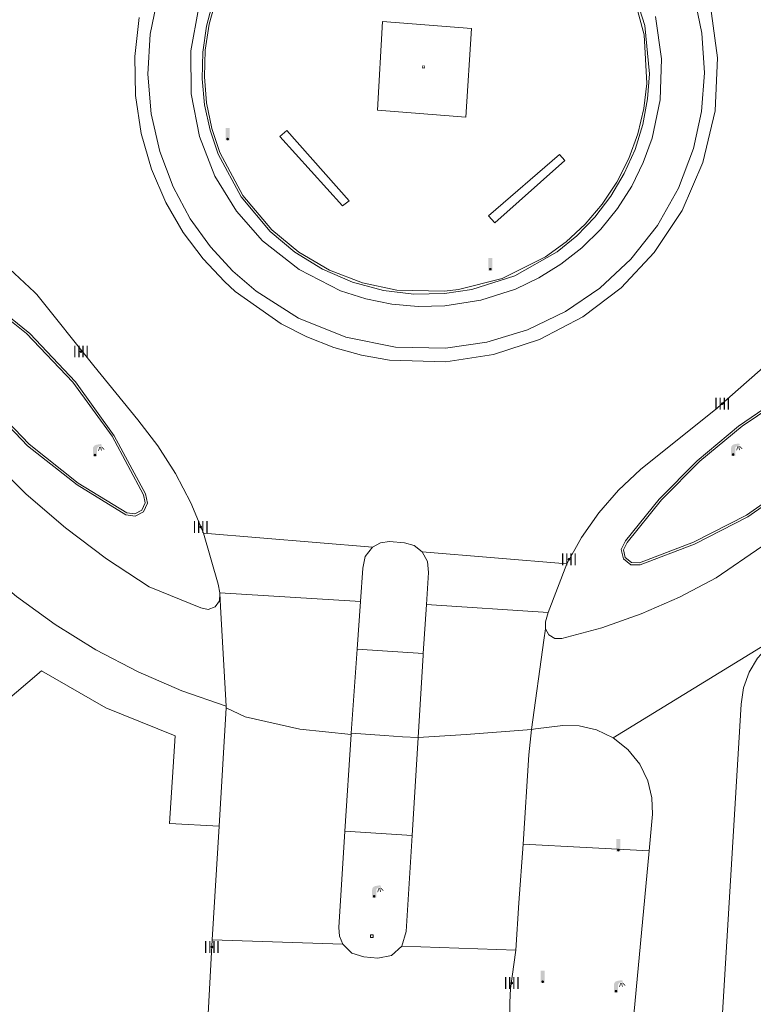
# Model space of a CAD drawing. Header units: metres. Extents: x 197457 to 198138, y 353986 to 354984.
# Tile 91 of 217: x 197996 to 198023, y 354045 to 354081. Entities that reach past the tile are written whole.
import ezdxf

# ---------------------------------------------------------------- set-up
doc = ezdxf.new("R2010")
doc.units = ezdxf.units.M
doc.header["$MEASUREMENT"] = 0
for name, color, linetype, lineweight in [('Grens beheer openbare ruimte wegbeheer', 253, 'Continuous', 0), ('Grens maaiveld', 253, 'Continuous', 0), ('kant verharding', 7, 'Continuous', 0), ('muur breder dan 30cm', 30, 'Continuous', 0), ('raster geen IMGeo', 7, 'Continuous', 0), ('verkeerszuil', 7, 'Continuous', 0), ('vlakafsluiter', 1, 'Continuous', 0)]:
    doc.layers.add(name, color=color, linetype=linetype, lineweight=lineweight)
for name, color, linetype, lineweight, true_color in [('kolk', 7, 'Continuous', 0, 0x104b6e), ('kunstobject', 7, 'Continuous', 0, 0x4a641a), ('lichtmast', 7, 'Continuous', 0, 0x104b6e), ('verkeersbordpaal', 7, 'Continuous', 0, 0x104b6e)]:
    doc.layers.add(name, color=color, linetype=linetype, lineweight=lineweight, true_color=true_color)

# ---------------------------------------------------------------- blocks, each defined once
blk = doc.blocks.new('kolk')
at = {"layer": 'kolk', "linetype": 'Continuous', "lineweight": 0, "true_color": 0xbd2877}
for points in [[(-0.489, -0.425), (-0.489, 0), (-0.489, 0.425), (-0.404, 0.425), (-0.404, 0), (-0.404, -0.425)], [(-0.191, -0.425), (-0.191, 0), (-0.191, 0.425), (-0.106, 0.425), (-0.106, 0), (-0.106, -0.425)], [(0.106, -0.425), (0.106, 0), (0.106, 0.425), (0.191, 0.425), (0.191, 0), (0.191, -0.425)], [(0.404, -0.425), (0.404, 0), (0.404, 0.425), (0.489, 0.425), (0.489, 0), (0.489, -0.425)]]:
    blk.add_hatch(color=232, dxfattribs=at).paths.add_polyline_path(points)
at = {"layer": 'kolk', "linetype": 'Continuous', "lineweight": 0, "true_color": 0x681648}
blk.add_hatch(color=219, dxfattribs=at).paths.add_polyline_path([(0.1, 0, 1), (-0.1, 0, 1)])
blk = doc.blocks.new('kunstobject')
at = {"layer": 'kunstobject', "linetype": 'Continuous', "lineweight": 0, "true_color": 0xde7233}
h = blk.add_hatch(color=13, dxfattribs=at)
h.paths.add_polyline_path([(-0.5, -0.5), (-0.5, 0.5), (0.5, 0.5), (0.5, -0.5)])
h.paths.add_polyline_path([(-0.4, -0.4), (-0.4, 0.4), (0.4, 0.4), (0.4, -0.4)], flags=16)
at = {"layer": 'kunstobject', "linetype": 'Continuous', "lineweight": 0, "true_color": 0xde7233, "transparency": 33554534}
h = blk.add_hatch(color=13, dxfattribs=at)
h.paths.add_polyline_path([(-0.4, -0.4), (-0.4, 0.4), (0.4, 0.4), (0.4, -0.4)])
h.paths.add_polyline_path([(-0.3, -0.3), (-0.3, 0.3), (0.3, 0.3), (0.3, -0.3)], flags=16)
at = {"layer": 'kunstobject', "linetype": 'Continuous', "lineweight": 0, "true_color": 0x6a2d14}
blk.add_hatch(color=26, dxfattribs=at).paths.add_polyline_path([(-0.1, 0, 1), (0.1, 0, 1)])
blk = doc.blocks.new('lichtmast')
at = {"layer": 'lichtmast', "linetype": 'Continuous', "lineweight": 0, "true_color": 0xbd2877}
for points in [[(0.15, 0.419, -0.344151), (0.301, 0.613), (0.428, 0.645, 0.960861), (0.398, 0.791), (0.101, 0.742, 0.366629), (-0.15, 0.446), (-0.15, -0.1), (0, -0.1, -0.414214), (-0.1, 0, -1), (0.1, 0, -0.414214), (0, -0.1), (0.15, -0.1)], [(0.351, 0.55, 1), (0.303, 0.564), (0.234, 0.323, 1), (0.283, 0.31)], [(0.424, 0.581, 1), (0.376, 0.569), (0.436, 0.326, 1), (0.485, 0.339)], [(0.489, 0.61, 1), (0.453, 0.575), (0.626, 0.396, 1), (0.662, 0.43)]]:
    blk.add_hatch(color=232, dxfattribs=at).paths.add_polyline_path(points)
at = {"layer": 'lichtmast', "linetype": 'Continuous', "lineweight": 0, "true_color": 0x681648}
blk.add_hatch(color=219, dxfattribs=at).paths.add_polyline_path([(-0.1, 0, 1), (0.1, 0, 1)])
blk = doc.blocks.new('DUMMY_2')
at = {"layer": 'verkeerszuil', "color": 7, "lineweight": 0, "flags": 128}
blk.add_lwpolyline([(0.5, -0.5), (-0.5, -0.5), (-0.5, 0.5), (0.5, 0.5), (0.5, -0.5)], close=True, dxfattribs=at)
blk = doc.blocks.new('paal')
at = {"layer": 'verkeersbordpaal', "linetype": 'Continuous', "lineweight": 0, "true_color": 0xbd2877}
blk.add_hatch(color=232, dxfattribs=at).paths.add_polyline_path([(0.15, 0.8), (-0.15, 0.8), (-0.15, -0.1), (0, -0.1, -0.414214), (-0.1, 0, -1), (0.1, 0, -0.414214), (0, -0.1), (0.15, -0.1)])
at = {"layer": 'verkeersbordpaal', "linetype": 'Continuous', "lineweight": 0, "true_color": 0x681648}
blk.add_hatch(color=219, dxfattribs=at).paths.add_polyline_path([(-0.1, 0, 1), (0.1, 0, 1)])

msp = doc.modelspace()

# ---------------------------------------------------------------- linework, layer by layer
at = {"layer": 'Grens beheer openbare ruimte wegbeheer', "linetype": 'Continuous', "lineweight": 0}
for p, q in [((198008.55, 354059.752), (198003.482, 354060.067)), ((198015.303, 354059.353), (198010.923, 354059.641))]:
    msp.add_line(p, q, dxfattribs=at)
at = {"layer": 'Grens beheer openbare ruimte wegbeheer', "linetype": 'Continuous', "lineweight": 0, "flags": 128}
for points in [[(198003.713, 354055.917), (198004.396, 354055.6), (198006.366, 354055.158), (198008.209, 354054.967)], [(198010.621, 354054.85), (198012.356, 354054.957), (198014.7, 354055.147)]]:
    msp.add_lwpolyline(points, dxfattribs=at)
at = {"layer": 'Grens maaiveld', "linetype": 'Continuous', "lineweight": 0}
for p, q in [((198008.984, 354061.706), (198002.895, 354062.21)), ((198015.974, 354061.102), (198010.764, 354061.543)), ((198003.488, 354060.036), (198003.527, 354059.339)), ((198003.527, 354059.339), (198003.717, 354055.977)), ((198015.204, 354058.766), (198015.147, 354058.354)), ((198008.434, 354058.031), (198008.211, 354055.006)), ((198015.147, 354058.354), (198014.7, 354055.147)), ((198010.802, 354057.823), (198010.621, 354054.85)), ((198010.806, 354057.883), (198010.802, 354057.823)), ((198003.215, 354047.571), (198007.911, 354047.411)), ((198010.039, 354047.338), (198014.137, 354047.198))]:
    msp.add_line(p, q, dxfattribs=at)
at = {"layer": 'Grens maaiveld', "linetype": 'Continuous', "lineweight": 0, "flags": 128}
msp.add_lwpolyline([(198009.347, 354080.638), (198009.156, 354077.441), (198012.342, 354077.191), (198012.541, 354080.378), (198009.347, 354080.638)], dxfattribs=at)
at = {"layer": 'kant verharding', "linetype": 'Continuous', "lineweight": 0}
for p, q in [((198015.974, 354061.102), (198015.303, 354059.353)), ((198003.482, 354060.067), (198003.488, 354060.036)), ((198008.434, 354058.031), (198008.55, 354059.752)), ((198010.806, 354057.883), (198010.923, 354059.641)), ((198010.806, 354057.883), (198008.434, 354058.031)), ((198003.713, 354055.917), (198003.46, 354051.667)), ((198003.717, 354055.977), (198003.713, 354055.917)), ((198014.852, 354055.166), (198014.7, 354055.147)), ((198007.991, 354051.48), (198008.209, 354054.967)), ((198008.209, 354054.967), (198008.211, 354055.006)), ((198010.067, 354054.883), (198010.621, 354054.85)), ((198010.621, 354054.85), (198010.409, 354051.33)), ((198003.46, 354051.667), (198003.215, 354047.571)), ((198010.409, 354051.33), (198007.991, 354051.48)), ((198018.941, 354050.771), (198014.411, 354051.015)), ((198003.215, 354047.571), (198002.74, 354039.006))]:
    msp.add_line(p, q, dxfattribs=at)
at = {"layer": 'kant verharding', "linetype": 'Continuous', "lineweight": 0, "flags": 128}
for points in [[(198001.264, 354081.584), (198000.974, 354080.173), (198000.889, 354078.734), (198001.009, 354077.313), (198001.321, 354075.951), (198001.802, 354074.682), (198002.423, 354073.533), (198003.151, 354072.52), (198003.953, 354071.65), (198004.799, 354070.92)], [(198017.169, 354071.036), (198018.284, 354072.077), (198019.239, 354073.29), (198019.996, 354074.636), (198020.533, 354076.064), (198020.823, 354077.391), (198020.931, 354078.785), (198020.841, 354080.21), (198020.545, 354081.621)], [(198007.835, 354070.942), (198006.337, 354071.701), (198005.018, 354072.74), (198004.084, 354073.803), (198003.308, 354075.067), (198002.75, 354076.494), (198002.456, 354078.024), (198002.446, 354079.582), (198002.713, 354081.091)], [(198017.928, 354071.046), (198019.121, 354072.311), (198020.129, 354073.828), (198020.879, 354075.553), (198021.313, 354077.415), (198021.402, 354079.325), (198021.151, 354081.189)], [(198000.587, 354080.782), (198000.422, 354079.374), (198000.447, 354077.969), (198000.655, 354076.605), (198001.027, 354075.313), (198001.54, 354074.119), (198002.168, 354073.042), (198002.883, 354072.09), (198003.656, 354071.267), (198004.043, 354070.915)], [(198019.172, 354080.811), (198019.388, 354079.294), (198019.335, 354077.812), (198019.044, 354076.427), (198018.731, 354075.557), (198018.317, 354074.71), (198017.804, 354073.905), (198017.201, 354073.158), (198016.517, 354072.484), (198015.766, 354071.895), (198014.964, 354071.399), (198014.129, 354071.002)], [(197996.815, 354070.888), (197995.538, 354072.061), (197994.102, 354073.061), (197992.544, 354073.858), (197990.908, 354074.432), (197990.068, 354074.599), (197989.817, 354074.593)], [(198021.845, 354067.121), (198023.235, 354068.347), (198024.593, 354069.308), (198026.055, 354070.124), (198027.595, 354070.778), (198029.187, 354071.262)], [(198003.488, 354060.036), (198003.473, 354059.77), (198003.314, 354059.555), (198003.064, 354059.462), (198002.804, 354059.521), (198000.945, 354060.278), (197999.406, 354061.289), (197997.926, 354062.405), (197996.515, 354063.619), (197995.184, 354064.924), (197993.94, 354066.314), (197992.791, 354067.778), (197991.744, 354069.308), (197990.804, 354070.891)], [(197996.815, 354070.888), (197996.898, 354070.8), (197998.949, 354068.23), (198000.529, 354066.292), (198001.251, 354065.355), (198001.891, 354064.355), (198002.441, 354063.302), (198002.895, 354062.21)], [(198004.043, 354070.915), (198005.697, 354069.743), (198006.617, 354069.276), (198007.584, 354068.899), (198008.582, 354068.62), (198009.599, 354068.441), (198011.625, 354068.383)], [(198004.799, 354070.92), (198006.32, 354069.955), (198008.019, 354069.268), (198009.814, 354068.902), (198011.615, 354068.866)], [(198007.835, 354070.942), (198008.739, 354070.648), (198009.677, 354070.456), (198010.63, 354070.371), (198011.581, 354070.394)], [(198011.581, 354070.394), (198012.879, 354070.599), (198014.129, 354071.002)], [(198011.615, 354068.866), (198013.103, 354069.084), (198014.557, 354069.528), (198015.928, 354070.188), (198017.169, 354071.036)], [(198011.625, 354068.383), (198013.334, 354068.642), (198014.999, 354069.187), (198016.551, 354070.001), (198017.928, 354071.046)], [(198029.649, 354067.25), (198029.333, 354066.761), (198029.002, 354066.282), (198028.157, 354065.21), (198027.051, 354064.41), (198024.641, 354062.861), (198021.348, 354060.606), (198020.029, 354059.902), (198018.656, 354059.301), (198017.24, 354058.806), (198015.795, 354058.424), (198015.543, 354058.42), (198015.326, 354058.545), (198015.204, 354058.766)], [(198021.845, 354067.121), (198021.397, 354066.725), (198018.632, 354064.503), (198017.84, 354063.763), (198017.126, 354062.941), (198016.501, 354062.049), (198015.974, 354061.102)], [(197992.492, 354063.497), (197993.619, 354062.229), (197994.844, 354061.035), (197996.159, 354059.928), (197997.555, 354058.917), (197999.021, 354058.01), (198000.546, 354057.215), (198002.115, 354056.536), (198003.717, 354055.977)], [(198002.895, 354062.21), (198003.421, 354060.374), (198003.482, 354060.067)], [(198010.764, 354061.543), (198010.48, 354061.761), (198010.136, 354061.859), (198009.598, 354061.906), (198009.273, 354061.861), (198008.984, 354061.706)], [(198008.55, 354059.752), (198008.63, 354060.945), (198008.717, 354061.367), (198008.984, 354061.706)], [(198010.923, 354059.641), (198010.999, 354060.792), (198010.962, 354061.193), (198010.764, 354061.543)], [(198015.303, 354059.353), (198015.213, 354059.017), (198015.204, 354058.766)], [(198024.019, 354058.758), (198023.243, 354058.142), (198022.845, 354057.713), (198022.536, 354057.202), (198022.337, 354056.639), (198022.259, 354056.059), (198020.346, 354024.474), (198019.899, 354012.504), (198019.741, 354010.505), (198017.045, 353988.675), (198016.832, 353986.681), (198016.787, 353985.873)], [(197987.887, 354049.43), (197997.059, 354057.256), (197999.387, 354055.92), (198001.878, 354054.918), (198001.676, 354051.761), (198003.46, 354051.667)], [(198017.64, 354054.846), (198017.04, 354055.131), (198016.423, 354055.274), (198015.832, 354055.289), (198014.852, 354055.166)], [(198008.211, 354055.006), (198009.416, 354054.922), (198010.067, 354054.883)], [(198014.7, 354055.147), (198014.609, 354054.232), (198014.411, 354051.015)], [(198018.941, 354050.771), (198019.064, 354052.09), (198019.043, 354052.681), (198018.894, 354053.296), (198018.603, 354053.893), (198018.175, 354054.424), (198017.64, 354054.846)], [(198007.991, 354051.48), (198007.773, 354048.008), (198007.793, 354047.698), (198007.911, 354047.411)], [(198010.409, 354051.33), (198010.189, 354047.865), (198010.039, 354047.338)], [(198014.411, 354051.015), (198014.251, 354048.905), (198014.137, 354047.198)], [(198017.719, 354035.321), (198018.005, 354040.76), (198018.941, 354050.771)], [(198010.039, 354047.338), (198009.668, 354047.004), (198009.179, 354046.906), (198008.669, 354046.954), (198008.234, 354047.09), (198007.911, 354047.411)], [(198014.137, 354047.198), (198013.952, 354045.816), (198013.93, 354045.315), (198013.925, 354044.811)]]:
    msp.add_lwpolyline(points, dxfattribs=at)
at = {"layer": 'muur breder dan 30cm', "linetype": 'Continuous', "lineweight": 0}
for p, q in [((198009.861, 354070.959), (198011.569, 354070.92)), ((198011.569, 354070.92), (198012.077, 354070.979)), ((198011.571, 354070.839), (198012.56, 354070.984))]:
    msp.add_line(p, q, dxfattribs=at)
at = {"layer": 'muur breder dan 30cm', "linetype": 'Continuous', "lineweight": 0, "flags": 128}
for points in [[(198012.56, 354070.984), (198014.107, 354071.478), (198015.625, 354072.345), (198016.332, 354072.922), (198016.982, 354073.59), (198017.558, 354074.339), (198018.045, 354075.156), (198018.433, 354076.025), (198018.713, 354076.928), (198018.884, 354077.844), (198018.948, 354078.755), (198018.782, 354080.495), (198018.294, 354082.043)], [(198003.357, 354081.453), (198003.103, 354080.54), (198002.958, 354079.597), (198002.928, 354078.644), (198003.01, 354077.7), (198003.2, 354076.786), (198003.488, 354075.918), (198004.309, 354074.373), (198005.354, 354073.133), (198006.328, 354072.329), (198007.432, 354071.683), (198008.626, 354071.221), (198009.861, 354070.959)], [(198012.077, 354070.979), (198013.648, 354071.381), (198015.214, 354072.161), (198015.953, 354072.7), (198016.639, 354073.334), (198017.254, 354074.054), (198017.783, 354074.848), (198018.214, 354075.699), (198018.537, 354076.589), (198018.751, 354077.499), (198018.855, 354078.407), (198018.763, 354080.154), (198018.339, 354081.719)], [(198003.248, 354081.381), (198003.006, 354080.467), (198002.871, 354079.525), (198002.849, 354078.574), (198002.938, 354077.633), (198003.134, 354076.722), (198003.426, 354075.857), (198004.251, 354074.316), (198005.298, 354073.075), (198006.187, 354072.331), (198007.185, 354071.717), (198008.261, 354071.254), (198009.381, 354070.954)], [(198008.136, 354074.176), (198007.9, 354073.999), (198005.65, 354076.496), (198005.893, 354076.704), (198008.136, 354074.176)], [(198015.716, 354075.846), (198015.91, 354075.634), (198013.389, 354073.389), (198013.155, 354073.636), (198015.716, 354075.846)], [(197992.539, 354070.888), (197993.616, 354068.88), (197994.967, 354067.02), (197996.559, 354065.361), (197998.345, 354063.947), (198000.1, 354062.875), (198000.437, 354062.823), (198000.738, 354062.984), (198000.881, 354063.294), (198000.808, 354063.627), (197999.687, 354065.717), (197998.287, 354067.657), (197996.642, 354069.395), (197994.798, 354070.887)], [(197992.627, 354070.888), (197993.697, 354068.9), (197995.039, 354067.058), (197996.618, 354065.415), (197998.389, 354064.014), (198000.139, 354062.945), (198000.426, 354062.902), (198000.68, 354063.04), (198000.801, 354063.303), (198000.739, 354063.586), (197999.604, 354065.699), (197998.189, 354067.651), (197996.524, 354069.395), (197994.658, 354070.887)], [(198009.381, 354070.954), (198010.472, 354070.822), (198011.571, 354070.839)], [(198023.754, 354067.152), (198022.156, 354066.064), (198020.665, 354064.82), (198019.303, 354063.437), (198018.087, 354061.934), (198017.938, 354061.625), (198018.013, 354061.29), (198018.28, 354061.074), (198018.623, 354061.07), (198020.568, 354061.813), (198022.493, 354062.8), (198024.283, 354064.052), (198025.884, 354065.537), (198027.255, 354067.21)], [(198027.156, 354067.208), (198025.795, 354065.559), (198024.21, 354064.096), (198022.441, 354062.862), (198020.538, 354061.887), (198018.596, 354061.145), (198018.306, 354061.149), (198018.081, 354061.332), (198018.018, 354061.616), (198018.144, 354061.877), (198019.385, 354063.409), (198020.77, 354064.808), (198022.286, 354066.062), (198023.912, 354067.155)]]:
    msp.add_lwpolyline(points, dxfattribs=at)
at = {"layer": 'raster geen IMGeo', "linetype": 'Continuous', "lineweight": 0, "flags": 128}
msp.add_lwpolyline([(198009.347, 354080.638), (198009.156, 354077.441), (198012.342, 354077.191), (198012.541, 354080.378), (198009.347, 354080.638)], dxfattribs=at)
at = {"layer": 'vlakafsluiter', "linetype": 'Continuous', "lineweight": 0}
msp.add_line((198017.64, 354054.846), (198024.019, 354058.758), dxfattribs=at)

# ---------------------------------------------------------------- block references
at = {"layer": 'kolk', "linetype": 'Continuous', "lineweight": 0, "xscale": 0.5, "yscale": 0.5}
for p in [(197998.487, 354068.75), (198021.571, 354066.874), (198002.799, 354062.433), (198016.052, 354061.269), (198003.199, 354047.312), (198013.996, 354046.013)]:
    msp.add_blockref('kolk', p, dxfattribs=at)
at = {"layer": 'kunstobject', "linetype": 'Continuous', "lineweight": 0, "xscale": 0.1, "yscale": 0.1, "zscale": 0.1}
msp.add_blockref('kunstobject', (198010.818, 354078.996), dxfattribs=at)
at = {"layer": 'lichtmast', "linetype": 'Continuous', "lineweight": 0, "xscale": 0.5, "yscale": 0.5}
for p in [(197998.991, 354065.023), (198021.963, 354065.043), (198009.041, 354049.136), (198017.747, 354045.721)]:
    msp.add_blockref('lichtmast', p, dxfattribs=at)
at = {"layer": 'verkeersbordpaal', "linetype": 'Continuous', "lineweight": 0, "xscale": 0.5, "yscale": 0.5}
for p in [(198003.766, 354076.401), (198013.223, 354071.716), (198017.831, 354050.799), (198015.109, 354046.061)]:
    msp.add_blockref('paal', p, dxfattribs=at)
at = {"layer": 'verkeerszuil', "lineweight": 0, "xscale": 0.1, "yscale": 0.1, "zscale": 0.1}
msp.add_blockref('DUMMY_2', (198008.956, 354047.7), dxfattribs=at)

doc.saveas('drawing.dxf')
